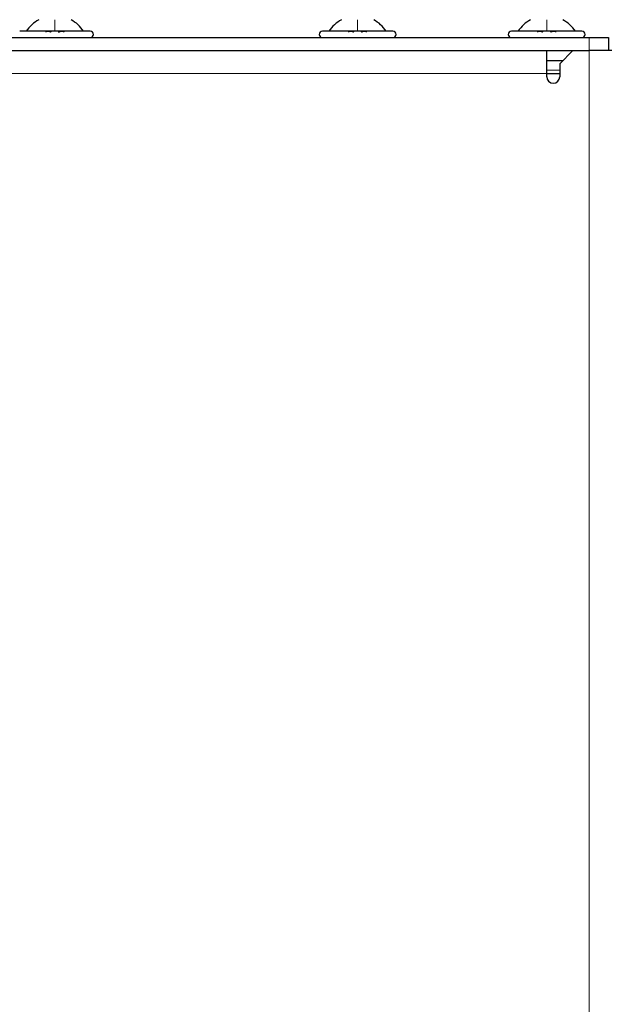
# Model space of a CAD drawing. Header units: millimetres. Extents: x 5 to 418, y 2 to 292.
# Tile 82 of 87: x 230 to 245, y 218 to 243. Entities that reach past the tile are written whole.
import ezdxf

# ---------------------------------------------------------------- set-up
doc = ezdxf.new("R2010")
doc.units = ezdxf.units.MM
doc.layers.add('SLD-0', color=7, linetype='Continuous')
doc.styles.add('SLDTEXTSTYLE0', font='TXT', dxfattribs={"width": 0.605})
doc.dimstyles.new('SLDDIMSTYLE0', dxfattribs={"dimtxt": 3.5, "dimasz": 3.302, "dimexe": 0, "dimexo": 0.0625, "dimgap": 0.875, "dimtad": 1, "dimlfac": 6, "dimrnd": 1e-09, "dimzin": 12, "dimdsep": 46, "dimtxsty": 'SLDTEXTSTYLE0', "dimsah": 1, "dimcen": 0.09, "dimadec": 0, "dimazin": 3, "dimtfac": 1, "dimtofl": 0, "dimtmove": 0, "dimatfit": 3, "dimfxl": 1, "dimfrac": 2, "dimtolj": 1, "dimtzin": 12, "dimarcsym": 0})

# ---------------------------------------------------------------- blocks, each defined once
blk = doc.blocks.new('_D_6')
at = {"layer": 'SLD-0', "color": 7}
for p, q in [((217.224, 252.039), (217.224, 263.039)), ((255.807, 240.139), (255.807, 263.039)), ((217.224, 262.039), (255.807, 262.039))]:
    blk.add_line(p, q, dxfattribs=at)
for points in [[(217.224, 262.039), (220.526, 261.531), (220.526, 262.547)], [(255.807, 262.039), (252.505, 262.547), (252.505, 261.531)]]:
    blk.add_solid(points, dxfattribs=at)
at = {"layer": 'SLD-0', "color": 7, "insert": (230.5, 266.55), "char_height": 3.5, "attachment_point": 1, "style": 'SLDTEXTSTYLE0'}
blk.add_mtext('231,5', dxfattribs=at)
blk = doc.blocks.new('_D_7')
at = {"layer": 'SLD-0', "color": 7}
for p, q in [((206.391, 223.039), (206.391, 273.039)), ((255.807, 240.139), (255.807, 273.039)), ((206.391, 272.039), (255.807, 272.039))]:
    blk.add_line(p, q, dxfattribs=at)
for centre, start, end in [((230.455, 274.724), 153.4349, 206.5651), ((231.743, 274.724), 333.4349, 26.5651)]:
    blk.add_arc(centre, 6.006, start, end, dxfattribs=at)
for points in [[(206.391, 272.039), (209.693, 271.531), (209.693, 272.547)], [(255.807, 272.039), (252.505, 272.547), (252.505, 271.531)]]:
    blk.add_solid(points, dxfattribs=at)
at = {"layer": 'SLD-0', "color": 7, "insert": (225.083, 276.55), "char_height": 3.5, "attachment_point": 1, "style": 'SLDTEXTSTYLE0'}
blk.add_mtext('296,5', dxfattribs=at)

msp = doc.modelspace()

# ---------------------------------------------------------------- linework, layer by layer
at = {"color": 7, "linetype": 'Continuous', "lineweight": 25}
for p, q in [((231.3072, 242.5387), (230.4072, 242.5387)), ((232.2072, 242.5387), (231.3072, 242.5387)), ((239.0405, 242.5387), (238.1405, 242.5387)), ((239.9405, 242.5387), (239.0405, 242.5387)), ((243.8738, 242.5387), (242.9738, 242.5387)), ((244.7738, 242.5387), (243.8738, 242.5387)), ((218.8072, 242.3721), (244.9572, 242.3721)), ((244.9572, 242.3721), (245.4572, 242.3721)), ((245.4572, 242.3721), (245.4572, 242.0387)), ((218.8072, 242.0387), (244.5405, 242.0387)), ((243.8738, 241.4554), (243.8738, 242.0387)), ((244.2072, 241.7054), (244.5405, 242.0387)), ((244.5405, 242.0387), (244.9572, 242.0387)), ((245.5405, 242.0387), (244.9572, 242.0387)), ((243.8738, 241.7887), (244.2905, 241.7887)), ((244.2072, 241.7054), (244.2072, 241.3721)), ((243.8738, 241.3721), (243.8738, 241.4554)), ((243.8738, 241.4554), (244.2072, 241.4554))]:
    msp.add_line(p, q, dxfattribs=at)
at = {"color": 7, "linetype": 'Continuous', "lineweight": 18}
for p, q in [((244.9572, 242.0387), (244.9572, 242.3721)), ((244.9572, 210.7887), (244.9572, 242.0387)), ((243.8738, 241.5387), (244.2072, 241.5387)), ((218.8072, 241.4554), (243.8738, 241.4554))]:
    msp.add_line(p, q, dxfattribs=at)
at = {"color": 7, "linetype": 'Continuous', "lineweight": 25}
for centre, radius, start, end in [((232.2072, 242.4554), 0.0833, 270, 90), ((238.1405, 242.4554), 0.0833, 90, 270), ((239.9405, 242.4554), 0.0833, 270, 90), ((242.9738, 242.4554), 0.0833, 90, 270), ((244.7738, 242.4554), 0.0833, 270, 90), ((244.0405, 241.3721), 0.1667, 180, 0)]:
    msp.add_arc(centre, radius, start, end, dxfattribs=at)
for points in [[(230.8947, 242.8304), (230.8328, 242.791), (230.7092, 242.7121), (230.619, 242.5965), (230.5738, 242.5387)], [(232.0405, 242.5387), (231.9954, 242.5965), (231.9052, 242.7121), (231.7815, 242.791), (231.7197, 242.8304)], [(238.628, 242.8304), (238.5662, 242.791), (238.4425, 242.7121), (238.3523, 242.5965), (238.3072, 242.5387)], [(239.7738, 242.5387), (239.7287, 242.5965), (239.6385, 242.7121), (239.5148, 242.791), (239.453, 242.8304)], [(243.4613, 242.8304), (243.3995, 242.791), (243.2759, 242.7121), (243.1856, 242.5965), (243.1405, 242.5387)], [(244.6072, 242.5387), (244.5621, 242.5965), (244.4718, 242.7121), (244.3482, 242.791), (244.2863, 242.8304)]]:
    msp.add_open_spline(points, degree=3, dxfattribs=at)
at = {"color": 7, "linetype": 'Continuous', "lineweight": 18}
for points in [[(231.3072, 242.5387), (231.3072, 242.5965), (231.3072, 242.7121), (231.3072, 242.791), (231.3072, 242.8304)], [(239.0405, 242.5387), (239.0405, 242.5965), (239.0405, 242.7121), (239.0405, 242.791), (239.0405, 242.8304)], [(243.8738, 242.5387), (243.8738, 242.5965), (243.8738, 242.7121), (243.8738, 242.791), (243.8738, 242.8304)]]:
    msp.add_open_spline(points, degree=3, dxfattribs=at)
at = {"color": 7, "linetype": 'Continuous', "lineweight": 25}
for points, knots in [([(231.0853, 242.5102), (231.0837, 242.5141), (231.0806, 242.5219), (231.0855, 242.5311), (231.0983, 242.5372), (231.1187, 242.5395), (231.1439, 242.5373), (231.1699, 242.5312), (231.1939, 242.5219), (231.2058, 242.5141), (231.2117, 242.5102)], [0, 0, 0, 0, 0.12522067, 0.24948138, 0.37432391, 0.49906134, 0.62389537, 0.74938732, 0.87444029, 1, 1, 1, 1]), ([(231.4026, 242.5102), (231.4085, 242.5141), (231.4203, 242.5219), (231.4442, 242.5311), (231.4701, 242.5372), (231.4953, 242.5395), (231.5158, 242.5373), (231.5288, 242.5312), (231.5338, 242.5219), (231.5306, 242.5141), (231.529, 242.5102)], [0, 0, 0, 0, 0.1251933, 0.2494385, 0.3742794, 0.4990244, 0.6238686, 0.7493688, 0.8744304, 1, 1, 1, 1]), ([(238.8187, 242.5102), (238.8171, 242.5141), (238.8139, 242.5219), (238.8189, 242.5311), (238.8316, 242.5372), (238.852, 242.5395), (238.8772, 242.5373), (238.9033, 242.5312), (238.9273, 242.5219), (238.9391, 242.5141), (238.945, 242.5102)], [0, 0, 0, 0, 0.12522067, 0.24948138, 0.37432391, 0.49906134, 0.62389537, 0.74938732, 0.87444029, 1, 1, 1, 1]), ([(239.136, 242.5102), (239.1419, 242.5141), (239.1537, 242.5219), (239.1775, 242.5311), (239.2034, 242.5372), (239.2286, 242.5395), (239.2492, 242.5373), (239.2621, 242.5312), (239.2671, 242.5219), (239.2639, 242.5141), (239.2624, 242.5102)], [0, 0, 0, 0, 0.1251933, 0.2494385, 0.3742794, 0.4990244, 0.6238686, 0.7493688, 0.8744304, 1, 1, 1, 1]), ([(243.652, 242.5102), (243.6504, 242.5141), (243.6473, 242.5219), (243.6522, 242.5311), (243.665, 242.5372), (243.6854, 242.5395), (243.7106, 242.5373), (243.7366, 242.5312), (243.7606, 242.5219), (243.7724, 242.5141), (243.7784, 242.5102)], [0, 0, 0, 0, 0.12522067, 0.24948138, 0.37432391, 0.49906134, 0.62389537, 0.74938732, 0.87444029, 1, 1, 1, 1]), ([(243.9693, 242.5102), (243.9752, 242.5141), (243.987, 242.5219), (244.0108, 242.5311), (244.0368, 242.5372), (244.0619, 242.5395), (244.0825, 242.5373), (244.0954, 242.5312), (244.1004, 242.5219), (244.0973, 242.5141), (244.0957, 242.5102)], [0, 0, 0, 0, 0.1251933, 0.2494385, 0.3742794, 0.4990244, 0.6238686, 0.7493688, 0.8744304, 1, 1, 1, 1])]:
    msp.add_open_spline(points, degree=3, knots=knots, dxfattribs=at)

# ---------------------------------------------------------------- dimensions: what is measured, and where the dimension line sits
at = {"layer": 'SLD-0', "color": 7}
dim = msp.add_linear_dim(base=(255.8072, 272.0387), p1=(206.3905, 223.0387), p2=(255.8072, 240.1387), text='(<>)', dimstyle='SLDDIMSTYLE0', dxfattribs=at)
dim.commit()
dim.dimension.update_dxf_attribs({"geometry": '_D_7', "text_midpoint": (231.0988, 272.0387), "dimtype": 160})
dim = msp.add_linear_dim(base=(255.8072, 262.0387), p1=(217.2238, 252.0387), p2=(255.8072, 240.1387), dimstyle='SLDDIMSTYLE0', dxfattribs=at)
dim.commit()
dim.dimension.update_dxf_attribs({"geometry": '_D_6', "text_midpoint": (236.5155, 262.0387), "dimtype": 160})

doc.saveas('drawing.dxf')
